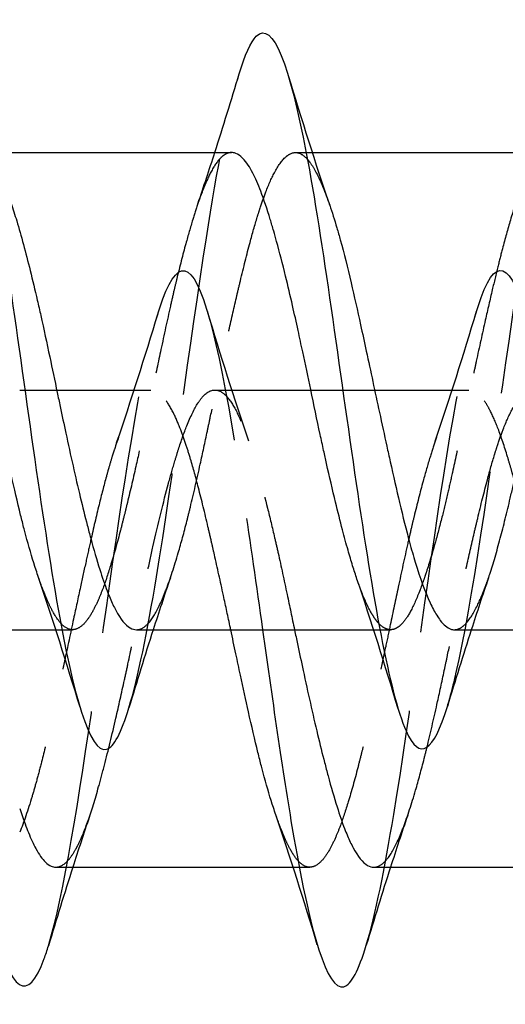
# Model space of a CAD drawing. Header units: millimetres. Extents: x -168 to 186, y -85 to 278.
# Tile 140 of 162: x 123.23 to 126.29, y 249.48 to 255.67. Entities that reach past the tile are written whole.
import ezdxf

# ---------------------------------------------------------------- set-up
doc = ezdxf.new("R2010")
doc.units = ezdxf.units.MM
doc.header["$LTSCALE"] = 10
doc.linetypes.add('ALLCAD_Strich', pattern=[0.2, 0.15, -0.05])
doc.layers.add('BESCH_KONT_sich_schn_grun_2d', color=10, linetype='Continuous')

msp = doc.modelspace()

# ---------------------------------------------------------------- linework, layer by layer
at = {"layer": 'BESCH_KONT_sich_schn_grun_2d', "linetype": 'Continuous'}
for p, q in [((123.0717, 254.831), (124.564, 254.831)), ((125.0333, 254.831), (125.0333, 254.831)), ((125.0716, 254.831), (126.5648, 254.831)), ((123.2643, 253.338), (123.2643, 253.338)), ((125.2638, 253.338), (125.2639, 253.338)), ((121.9654, 251.831), (123.4589, 251.831)), ((123.4973, 251.831), (123.4973, 251.831)), ((123.9666, 251.831), (125.4581, 251.831)), ((125.4979, 251.831), (125.4979, 251.831)), ((125.966, 251.831), (127.4578, 251.831)), ((123.4584, 250.338), (124.9519, 250.338)), ((124.9903, 250.338), (124.9903, 250.338)), ((125.4596, 250.338), (126.9511, 250.338))]:
    msp.add_line(p, q, dxfattribs=at)
at = {"layer": 'BESCH_KONT_sich_schn_grun_2d', "linetype": 'ALLCAD_Strich'}
for p, q in [((124.9666, 254.831), (125.0333, 254.831)), ((125.0333, 254.831), (125.0716, 254.831)), ((123.2313, 253.338), (123.2643, 253.338)), ((123.2643, 253.338), (124.0568, 253.338)), ((124.4588, 253.338), (125.2638, 253.338)), ((125.2639, 253.338), (126.057, 253.338)), ((123.4589, 251.831), (123.4973, 251.831)), ((123.4973, 251.831), (123.5635, 251.831)), ((125.4581, 251.831), (125.4979, 251.831)), ((125.4979, 251.831), (125.5647, 251.831)), ((124.9519, 250.338), (124.9903, 250.338)), ((124.9903, 250.338), (125.0565, 250.338))]:
    msp.add_line(p, q, dxfattribs=at)
at = {"layer": 'BESCH_KONT_sich_schn_grun_2d', "linetype": 'Continuous'}
for points, knots in [([(124.6125, 255.3262), (124.6483, 255.4445), (124.6841, 255.526), (124.7198, 255.5617), (124.8245, 255.6662), (124.9292, 255.3785), (125.0339, 254.8277), (125.1386, 254.277), (125.2433, 253.463), (125.348, 252.7511), (125.4527, 252.0391), (125.5573, 251.4292), (125.662, 251.1947), (125.7487, 251.0005), (125.8354, 251.0639), (125.9221, 251.3489)], [10.516159, 10.516159, 10.516159, 10.516159, 10.853312, 10.853312, 10.853312, 11.839976, 11.839976, 11.839976, 12.826641, 12.826641, 12.826641, 13.813306, 13.813306, 13.813306, 14.630449, 14.630449, 14.630449, 14.630449]), ([(122.6087, 255.3128), (122.6843, 255.5613), (122.7598, 255.6463), (122.8354, 255.5298), (122.9401, 255.3684), (123.0448, 254.8203), (123.1495, 254.1316), (123.2542, 253.4428), (123.3589, 252.6134), (123.4636, 252.0153), (123.5683, 251.4171), (123.6729, 251.0503), (123.7776, 251.0792), (123.8246, 251.0922), (123.8716, 251.1848), (123.9185, 251.3399)], [4.220873, 4.220873, 4.220873, 4.220873, 4.933323, 4.933323, 4.933323, 5.919988, 5.919988, 5.919988, 6.906653, 6.906653, 6.906653, 7.893318, 7.893318, 7.893318, 8.335858, 8.335858, 8.335858, 8.335858]), ([(123.3498, 252.1596), (123.3447, 252.1746), (123.3396, 252.19), (123.3154, 252.2644), (123.2963, 252.3289), (123.2712, 252.4204), (123.2652, 252.443), (123.2518, 252.4941), (123.2446, 252.5228), (123.2172, 252.6331), (123.1974, 252.7187), (123.1608, 252.8823), (123.1441, 252.9592), (123.1177, 253.0822), (123.1081, 253.1274), (123.0869, 253.2272), (123.0753, 253.2818), (123.0491, 253.4046), (123.0345, 253.4727), (123.001, 253.6273), (122.982, 253.7132), (122.9571, 253.8237), (122.951, 253.8503), (122.9376, 253.9089), (122.9303, 253.9406), (122.9029, 254.0578), (122.883, 254.1397), (122.8465, 254.2801), (122.8301, 254.3399), (122.8039, 254.4277), (122.7942, 254.4584), (122.7729, 254.5226), (122.7612, 254.5553), (122.7347, 254.6235), (122.7199, 254.6573), (122.6866, 254.7237), (122.6681, 254.7537), (122.6435, 254.7842), (122.6375, 254.7909), (122.6243, 254.8041), (122.6171, 254.8101), (122.5945, 254.8257), (122.5792, 254.831), (122.5638, 254.831)], [6.1771282, 6.1771282, 6.1771282, 6.1771282, 6.1844826, 6.1844826, 6.2117356, 6.2117356, 6.2203934, 6.2203934, 6.2309258, 6.2309258, 6.2600441, 6.2600441, 6.2845221, 6.2845221, 6.298554, 6.298554, 6.3153319, 6.3153319, 6.3362675, 6.3362675, 6.363306, 6.363306, 6.371989, 6.371989, 6.3826022, 6.3826022, 6.4117861, 6.4117861, 6.4359703, 6.4359703, 6.450018, 6.450018, 6.4669359, 6.4669359, 6.488187, 6.488187, 6.5145943, 6.5145943, 6.5232848, 6.5232848, 6.5336306, 6.5336306, 6.5560788, 6.5560788, 6.5560788, 6.5560788]), ([(125.3532, 252.1491), (125.3441, 252.1757), (125.335, 252.2039), (125.3163, 252.2645), (125.3067, 252.2972), (125.2855, 252.372), (125.2739, 252.4147), (125.2477, 252.5145), (125.2331, 252.5726), (125.1996, 252.7109), (125.1806, 252.7923), (125.1556, 252.9032), (125.1496, 252.9303), (125.1363, 252.9908), (125.129, 253.0243), (125.1017, 253.1513), (125.0818, 253.2459), (125.0453, 253.4204), (125.0286, 253.5), (125.0022, 253.6236), (124.9926, 253.6683), (124.9714, 253.7653), (124.9598, 253.8174), (124.9336, 253.932), (124.9191, 253.9939), (124.8855, 254.1307), (124.8665, 254.2041), (124.8416, 254.2946), (124.8355, 254.3161), (124.8222, 254.3625), (124.8149, 254.3871), (124.7876, 254.4767), (124.7678, 254.5359), (124.7312, 254.6312), (124.7145, 254.6693), (124.6882, 254.7202), (124.6786, 254.7369), (124.6573, 254.7691), (124.6457, 254.7838), (124.6196, 254.8103), (124.605, 254.8205), (124.5816, 254.8293), (124.5728, 254.831), (124.564, 254.831)], [5.2102869, 5.2102869, 5.2102869, 5.2102869, 5.2235845, 5.2235845, 5.2376103, 5.2376103, 5.2543837, 5.2543837, 5.2753106, 5.2753106, 5.3023778, 5.3023778, 5.3110479, 5.3110479, 5.3215761, 5.3215761, 5.3506792, 5.3506792, 5.3751389, 5.3751389, 5.3891649, 5.3891649, 5.4059383, 5.4059383, 5.4268653, 5.4268653, 5.4539323, 5.4539323, 5.4626027, 5.4626027, 5.4731331, 5.4731331, 5.5022385, 5.5022385, 5.526691, 5.526691, 5.5407176, 5.5407176, 5.5574948, 5.5574948, 5.5784301, 5.5784301, 5.5909526, 5.5909526, 5.5909526, 5.5909526]), ([(123.1773, 254.5113), (123.189, 254.4769), (123.2008, 254.4401), (123.2407, 254.3082), (123.2689, 254.2033), (123.3124, 254.029), (123.3274, 253.9665), (123.3496, 253.8706), (123.3569, 253.8386), (123.3831, 253.7215), (123.4019, 253.6344), (123.4363, 253.472), (123.4519, 253.3973), (123.4737, 253.2933), (123.4799, 253.264), (123.4978, 253.1787), (123.5097, 253.123), (123.5517, 252.9276), (123.5821, 252.7918), (123.6273, 252.6035), (123.6419, 252.5447), (123.6638, 252.4603), (123.671, 252.4328), (123.6974, 252.3353), (123.7162, 252.2696), (123.7507, 252.1604), (123.7663, 252.1151), (123.788, 252.0585), (123.7942, 252.0432), (123.8121, 252.0009), (123.8239, 251.9758), (123.8659, 251.8973), (123.8962, 251.8599), (123.9401, 251.8348), (123.9534, 251.831), (123.9666, 251.831)], [0.6940384, 0.6940384, 0.6940384, 0.6940384, 0.7111401, 0.7111401, 0.7517697, 0.7517697, 0.7731299, 0.7731299, 0.7836052, 0.7836052, 0.8110054, 0.8110054, 0.8339203, 0.8339203, 0.8429026, 0.8429026, 0.8601131, 0.8601131, 0.9037635, 0.9037635, 0.9246347, 0.9246347, 0.9350724, 0.9350724, 0.9626465, 0.9626465, 0.9854881, 0.9854881, 0.9944536, 0.9944536, 1.0116415, 1.0116415, 1.0552543, 1.0552543, 1.0741953, 1.0741953, 1.0741953, 1.0741953]), ([(125.1816, 254.5002), (125.1966, 254.4564), (125.2117, 254.4088), (125.2339, 254.333), (125.2412, 254.3075), (125.2712, 254.198), (125.2937, 254.1078), (125.3361, 253.9275), (125.3559, 253.8392), (125.3878, 253.6938), (125.3997, 253.6387), (125.4391, 253.4555), (125.4667, 253.3259), (125.5099, 253.1259), (125.5253, 253.0552), (125.5479, 252.9525), (125.5551, 252.9197), (125.5821, 252.7985), (125.6016, 252.7124), (125.642, 252.5419), (125.6629, 252.4585), (125.6958, 252.3374), (125.7077, 252.2955), (125.7506, 252.1542), (125.7818, 252.0682), (125.8273, 251.9705), (125.8414, 251.944), (125.8628, 251.9099), (125.8701, 251.8993), (125.8994, 251.861), (125.9211, 251.8427), (125.9506, 251.8323), (125.9583, 251.831), (125.966, 251.831)], [1.6603575, 1.6603575, 1.6603575, 1.6603575, 1.6818292, 1.6818292, 1.6922624, 1.6922624, 1.7252293, 1.7252293, 1.7542947, 1.7542947, 1.7716429, 1.7716429, 1.8112969, 1.8112969, 1.8332653, 1.8332653, 1.8436923, 1.8436923, 1.8722085, 1.8722085, 1.9028288, 1.9028288, 1.9202219, 1.9202219, 1.9650059, 1.9650059, 1.9851603, 1.9851603, 1.9956315, 1.9956315, 2.0274904, 2.0274904, 2.0387603, 2.0387603, 2.0387603, 2.0387603]), ([(122.7591, 251.831), (122.8635, 251.0934), (122.9678, 250.3628), (123.0722, 249.9586), (123.1769, 249.5531), (123.2816, 249.476), (123.3862, 249.7643), (123.3949, 249.788), (123.4035, 249.8142), (123.4121, 249.8427)], [0.003111, 0.003111, 0.003111, 0.003111, 0.986665, 0.986665, 0.986665, 1.973329, 1.973329, 1.973329, 2.054535, 2.054535, 2.054535, 2.054535]), ([(124.8428, 250.6666), (124.8377, 250.6816), (124.8326, 250.697), (124.8084, 250.7714), (124.7893, 250.8359), (124.7642, 250.9274), (124.7582, 250.95), (124.7448, 251.0011), (124.7376, 251.0298), (124.7102, 251.1401), (124.6904, 251.2257), (124.6538, 251.3893), (124.6371, 251.4662), (124.6107, 251.5892), (124.6011, 251.6344), (124.5808, 251.7301), (124.57, 251.7805), (124.5593, 251.831)], [6.1771282, 6.1771282, 6.1771282, 6.1771282, 6.1844826, 6.1844826, 6.2117356, 6.2117356, 6.2203934, 6.2203934, 6.2309258, 6.2309258, 6.2600441, 6.2600441, 6.2845221, 6.2845221, 6.298554, 6.298554, 6.3140581, 6.3140581, 6.3140581, 6.3140581]), ([(124.7593, 251.831), (124.8251, 251.365), (124.8908, 250.898), (124.9566, 250.5223), (125.0613, 249.9241), (125.1659, 249.5573), (125.2706, 249.5862), (125.3176, 249.5992), (125.3646, 249.6918), (125.4115, 249.8469)], [6.286895, 6.286895, 6.286895, 6.286895, 6.906653, 6.906653, 6.906653, 7.893318, 7.893318, 7.893318, 8.335858, 8.335858, 8.335858, 8.335858]), ([(124.9603, 251.831), (124.9604, 251.8305), (124.9605, 251.83), (124.9667, 251.8003), (124.9729, 251.771), (124.9908, 251.6857), (125.0027, 251.63), (125.0447, 251.4346), (125.0751, 251.2988), (125.1203, 251.1105), (125.1349, 251.0517), (125.1568, 250.9673), (125.164, 250.9398), (125.1904, 250.8423), (125.2092, 250.7766), (125.2437, 250.6674), (125.2593, 250.6221), (125.281, 250.5655), (125.2872, 250.5502), (125.3051, 250.5079), (125.3169, 250.4828), (125.3589, 250.4043), (125.3892, 250.3669), (125.4331, 250.3418), (125.4464, 250.338), (125.4596, 250.338)], [0.8337735, 0.8337735, 0.8337735, 0.8337735, 0.8339203, 0.8339203, 0.8429026, 0.8429026, 0.8601131, 0.8601131, 0.9037635, 0.9037635, 0.9246347, 0.9246347, 0.9350724, 0.9350724, 0.9626465, 0.9626465, 0.9854881, 0.9854881, 0.9944536, 0.9944536, 1.0116415, 1.0116415, 1.0552543, 1.0552543, 1.0741953, 1.0741953, 1.0741953, 1.0741953]), ([(123.2314, 250.7062), (123.2426, 250.672), (123.2538, 250.6399), (123.2721, 250.591), (123.2792, 250.5728), (123.3019, 250.5174), (123.3173, 250.4839), (123.353, 250.4181), (123.373, 250.3894), (123.4052, 250.358), (123.4173, 250.3494), (123.4391, 250.3401), (123.4487, 250.338), (123.4584, 250.338)], [0.0000037, 0.0000037, 0.0000037, 0.0000037, 0.0159711, 0.0159711, 0.0261693, 0.0261693, 0.0487218, 0.0487218, 0.0781866, 0.0781866, 0.0958446, 0.0958446, 0.1097994, 0.1097994, 0.1097994, 0.1097994])]:
    msp.add_open_spline(points, degree=3, knots=knots, dxfattribs=at)
at = {"layer": 'BESCH_KONT_sich_schn_grun_2d', "linetype": 'ALLCAD_Strich'}
for points, knots in [([(123.9185, 251.3399), (123.9762, 251.5306), (124.034, 251.8157), (124.0917, 252.1631), (124.1964, 252.7932), (124.3011, 253.6286), (124.4058, 254.2947), (124.4747, 254.7331), (124.5436, 255.0981), (124.6125, 255.3262)], [8.335858, 8.335858, 8.335858, 8.335858, 8.879982, 8.879982, 8.879982, 9.866647, 9.866647, 9.866647, 10.516159, 10.516159, 10.516159, 10.516159]), ([(125.9221, 251.3489), (125.9401, 251.4081), (125.9581, 251.4768), (125.9761, 251.5546), (126.0808, 252.008), (126.1855, 252.7736), (126.2902, 253.5081), (126.3949, 254.2426), (126.4995, 254.9459), (126.6042, 255.3027), (126.6059, 255.3085), (126.6077, 255.3143), (126.6094, 255.32)], [14.630449, 14.630449, 14.630449, 14.630449, 14.79997, 14.79997, 14.79997, 15.786635, 15.786635, 15.786635, 16.7733, 16.7733, 16.7733, 16.78948, 16.78948, 16.78948, 16.78948]), ([(124.564, 254.831), (124.5539, 254.831), (124.5437, 254.8288), (124.5275, 254.8216), (124.5215, 254.8182), (124.5081, 254.8088), (124.5009, 254.8025), (124.4736, 254.7744), (124.4537, 254.745), (124.4171, 254.6756), (124.4005, 254.6381), (124.3741, 254.5706), (124.3645, 254.5443), (124.3433, 254.4828), (124.3317, 254.447), (124.3055, 254.3617), (124.291, 254.3111), (124.2574, 254.1882), (124.2384, 254.1142), (124.2134, 254.0115), (124.2074, 253.9862), (124.1941, 253.9295), (124.1868, 253.8979), (124.1595, 253.7773), (124.1396, 253.6857), (124.1031, 253.5138), (124.0864, 253.4343), (124.06, 253.3089), (124.0504, 253.2632), (124.0292, 253.1632), (124.0176, 253.109), (123.9914, 252.9884), (123.9769, 252.9223), (123.9433, 252.7741), (123.9243, 252.6931), (123.8994, 252.5908), (123.8933, 252.5664), (123.88, 252.5132), (123.8727, 252.4846), (123.8453, 252.3797), (123.8255, 252.308), (123.789, 252.188), (123.7723, 252.1379), (123.746, 252.0672), (123.7364, 252.0431), (123.7151, 251.9942), (123.7035, 251.9702), (123.6773, 251.9224), (123.6627, 251.9002), (123.6292, 251.8597), (123.6103, 251.8444), (123.5854, 251.8342), (123.5793, 251.8326), (123.566, 251.8307), (123.5588, 251.8308), (123.5315, 251.8356), (123.5116, 251.8481), (123.491, 251.8703), (123.4903, 251.8711), (123.4895, 251.8719)], [5.5909526, 5.5909526, 5.5909526, 5.5909526, 5.6054799, 5.6054799, 5.6141509, 5.6141509, 5.6246764, 5.6246764, 5.6537761, 5.6537761, 5.6782417, 5.6782417, 5.6922665, 5.6922665, 5.7090358, 5.7090358, 5.7299535, 5.7299535, 5.7570413, 5.7570413, 5.76571, 5.76571, 5.7762376, 5.7762376, 5.8053416, 5.8053416, 5.8298068, 5.8298068, 5.8438332, 5.8438332, 5.8606056, 5.8606056, 5.8815299, 5.8815299, 5.9086017, 5.9086017, 5.9172732, 5.9172732, 5.9278148, 5.9278148, 5.9569313, 5.9569313, 5.9813491, 5.9813491, 5.9953788, 5.9953788, 6.0121747, 6.0121747, 6.0331514, 6.0331514, 6.0601155, 6.0601155, 6.0687898, 6.0687898, 6.0792941, 6.0792941, 6.1083687, 6.1083687, 6.1094875, 6.1094875, 6.1094875, 6.1094875]), ([(123.9666, 251.831), (123.9679, 251.831), (123.9693, 251.831), (123.9779, 251.8315), (123.9852, 251.8331), (124.0115, 251.8431), (124.0303, 251.8583), (124.0722, 251.9097), (124.0952, 251.9497), (124.1303, 252.0267), (124.1422, 252.0556), (124.179, 252.1525), (124.2039, 252.2289), (124.2471, 252.3768), (124.2653, 252.4436), (124.2906, 252.5428), (124.2979, 252.5719), (124.326, 252.6876), (124.3467, 252.7783), (124.3824, 252.9403), (124.3973, 253.0098), (124.4183, 253.1086), (124.4244, 253.137), (124.4423, 253.2218), (124.4542, 253.2782), (124.4932, 253.4623), (124.5204, 253.5892), (124.5645, 253.7875), (124.5812, 253.8608), (124.6051, 253.9629), (124.6123, 253.9935), (124.6401, 254.1093), (124.6603, 254.1905), (124.6957, 254.3225), (124.7108, 254.3756), (124.732, 254.4447), (124.738, 254.4638), (124.756, 254.5185), (124.7679, 254.5522), (124.799, 254.6331), (124.8182, 254.6758), (124.8616, 254.755), (124.8857, 254.7872), (124.9169, 254.8131), (124.9242, 254.818), (124.9545, 254.8338), (124.9773, 254.8341), (125.0138, 254.8156), (125.0275, 254.8044), (125.0411, 254.7891)], [1.0741953, 1.0741953, 1.0741953, 1.0741953, 1.0761195, 1.0761195, 1.0865617, 1.0865617, 1.1140841, 1.1140841, 1.147867, 1.147867, 1.1652029, 1.1652029, 1.2010522, 1.2010522, 1.2269433, 1.2269433, 1.2373465, 1.2373465, 1.2675955, 1.2675955, 1.2895036, 1.2895036, 1.2983172, 1.2983172, 1.3156455, 1.3156455, 1.3547776, 1.3547776, 1.3785643, 1.3785643, 1.3889697, 1.3889697, 1.418627, 1.418627, 1.4407338, 1.4407338, 1.4495804, 1.4495804, 1.4669119, 1.4669119, 1.4946207, 1.4946207, 1.5289508, 1.5289508, 1.539358, 1.539358, 1.5727412, 1.5727412, 1.5927636, 1.5927636, 1.5927636, 1.5927636]), ([(126.5648, 254.831), (126.5609, 254.831), (126.5571, 254.8307), (126.5417, 254.828), (126.5301, 254.8231), (126.504, 254.8053), (126.4894, 254.7908), (126.4558, 254.7474), (126.4368, 254.7155), (126.4119, 254.6641), (126.4059, 254.6509), (126.3925, 254.6202), (126.3853, 254.6023), (126.3579, 254.5313), (126.3381, 254.4717), (126.3015, 254.3499), (126.2849, 254.2899), (126.2585, 254.1892), (126.2489, 254.1514), (126.2277, 254.0657), (126.2161, 254.0176), (126.1899, 253.9064), (126.1753, 253.8429), (126.1418, 253.6937), (126.1228, 253.6075), (126.0978, 253.4921), (126.0918, 253.464), (126.0785, 253.4016), (126.0712, 253.3674), (126.0439, 253.2383), (126.024, 253.1437), (125.9875, 252.9722), (125.9708, 252.8953), (125.9444, 252.7774), (125.9348, 252.7351), (125.9136, 252.6443), (125.902, 252.5962), (125.8758, 252.4914), (125.8613, 252.4357), (125.8277, 252.3147), (125.8087, 252.2514), (125.7838, 252.1756), (125.7777, 252.1578), (125.7644, 252.1197), (125.7571, 252.0998), (125.7298, 252.0285), (125.71, 251.9837), (125.6734, 251.9164), (125.6567, 251.8915), (125.6304, 251.8621), (125.6207, 251.8534), (125.5995, 251.8389), (125.5879, 251.834), (125.5618, 251.8295), (125.5472, 251.8317), (125.5185, 251.845), (125.5045, 251.8558), (125.4904, 251.8707)], [4.6258419, 4.6258419, 4.6258419, 4.6258419, 4.6314032, 4.6314032, 4.6481771, 4.6481771, 4.6691051, 4.6691051, 4.6961691, 4.6961691, 4.7048393, 4.7048393, 4.7153676, 4.7153676, 4.7444705, 4.7444705, 4.7689286, 4.7689286, 4.7829544, 4.7829544, 4.7997282, 4.7997282, 4.820656, 4.820656, 4.8477207, 4.8477207, 4.8563909, 4.8563909, 4.8669192, 4.8669192, 4.8960222, 4.8960222, 4.9204806, 4.9204806, 4.9345064, 4.9345064, 4.9512802, 4.9512802, 4.9722079, 4.9722079, 4.9992729, 4.9992729, 5.0079431, 5.0079431, 5.0184718, 5.0184718, 5.0475752, 5.0475752, 5.0720326, 5.0720326, 5.0860585, 5.0860585, 5.1028329, 5.1028329, 5.123762, 5.123762, 5.1438235, 5.1438235, 5.1438235, 5.1438235]), ([(125.966, 251.831), (125.9785, 251.831), (125.9911, 251.8346), (126.0157, 251.8486), (126.0276, 251.8585), (126.0632, 251.8973), (126.087, 251.9351), (126.1296, 252.0223), (126.1482, 252.067), (126.174, 252.1378), (126.1813, 252.1587), (126.2108, 252.2478), (126.2328, 252.3234), (126.2757, 252.4846), (126.2965, 252.5691), (126.3294, 252.7087), (126.3413, 252.7606), (126.3774, 252.9204), (126.4017, 253.0312), (126.4446, 253.2293), (126.4631, 253.3155), (126.4888, 253.4352), (126.496, 253.469), (126.5248, 253.6032), (126.546, 253.7023), (126.5886, 253.8955), (126.6099, 253.989), (126.6433, 254.1266), (126.6552, 254.174), (126.6916, 254.3121), (126.7161, 254.3966), (126.759, 254.5263), (126.7773, 254.5758), (126.8027, 254.6365), (126.8099, 254.6529), (126.8389, 254.7147), (126.8604, 254.7517), (126.9031, 254.8051), (126.9243, 254.8217), (126.9574, 254.8316), (126.9694, 254.8319), (127.0009, 254.8245), (127.0206, 254.8114), (127.0404, 254.79)], [2.0387603, 2.0387603, 2.0387603, 2.0387603, 2.0571761, 2.0571761, 2.0745207, 2.0745207, 2.1087566, 2.1087566, 2.1353158, 2.1353158, 2.145711, 2.145711, 2.177926, 2.177926, 2.2085137, 2.2085137, 2.225853, 2.225853, 2.2607461, 2.2607461, 2.2871543, 2.2871543, 2.2975494, 2.2975494, 2.3286026, 2.3286026, 2.3599157, 2.3599157, 2.3772527, 2.3772527, 2.4125376, 2.4125376, 2.4385389, 2.4385389, 2.448933, 2.448933, 2.4804162, 2.4804162, 2.5114581, 2.5114581, 2.5287965, 2.5287965, 2.5571224, 2.5571224, 2.5571224, 2.5571224]), ([(125.0412, 254.7891), (125.0479, 254.7816), (125.0547, 254.773), (125.0733, 254.7467), (125.0852, 254.7269), (125.125, 254.6514), (125.153, 254.5832), (125.1813, 254.5009), (125.1814, 254.5005), (125.1816, 254.5002)], [1.59277081, 1.59277081, 1.59277081, 1.59277081, 1.60263097, 1.60263097, 1.61997305, 1.61997305, 1.66018869, 1.66018869, 1.66035753, 1.66035753, 1.66035753, 1.66035753]), ([(123.4121, 249.8427), (123.5082, 250.1607), (123.6042, 250.766), (123.7003, 251.4312), (123.805, 252.156), (123.9097, 252.9519), (124.0144, 253.4624), (124.1191, 253.973), (124.2238, 254.1982), (124.3284, 254.0368), (124.4331, 253.8754), (124.5378, 253.3273), (124.6425, 252.6386), (124.6814, 252.3825), (124.7204, 252.1069), (124.7593, 251.831)], [2.054535, 2.054535, 2.054535, 2.054535, 2.959994, 2.959994, 2.959994, 3.946659, 3.946659, 3.946659, 4.933323, 4.933323, 4.933323, 5.919988, 5.919988, 5.919988, 6.286895, 6.286895, 6.286895, 6.286895]), ([(125.4115, 249.8469), (125.4692, 250.0376), (125.527, 250.3227), (125.5847, 250.6701), (125.6894, 251.3002), (125.7941, 252.1356), (125.8988, 252.8017), (126.0035, 253.4677), (126.1081, 253.9642), (126.2128, 254.0687), (126.3175, 254.1732), (126.4222, 253.8855), (126.5269, 253.3347), (126.6042, 252.928), (126.6815, 252.3777), (126.7588, 251.831)], [8.335858, 8.335858, 8.335858, 8.335858, 8.879982, 8.879982, 8.879982, 9.866647, 9.866647, 9.866647, 10.853312, 10.853312, 10.853312, 11.839976, 11.839976, 11.839976, 12.568631, 12.568631, 12.568631, 12.568631]), ([(124.5593, 251.831), (124.5584, 251.8351), (124.5575, 251.8393), (124.5421, 251.9116), (124.5275, 251.9797), (124.494, 252.1343), (124.475, 252.2202), (124.4501, 252.3307), (124.444, 252.3573), (124.4306, 252.4159), (124.4233, 252.4476), (124.3959, 252.5648), (124.376, 252.6467), (124.3395, 252.7871), (124.3231, 252.8469), (124.2969, 252.9347), (124.2872, 252.9654), (124.2659, 253.0296), (124.2542, 253.0623), (124.2277, 253.1305), (124.2129, 253.1643), (124.1796, 253.2307), (124.1611, 253.2607), (124.1365, 253.2912), (124.1305, 253.2979), (124.1173, 253.3111), (124.1101, 253.3171), (124.0831, 253.3357), (124.0634, 253.3406), (124.0266, 253.3333), (124.0096, 253.3233), (123.9831, 253.2976), (123.9736, 253.2865), (123.9528, 253.2579), (123.9415, 253.2397), (123.9162, 253.1933), (123.9022, 253.1639), (123.8679, 253.0828), (123.8475, 253.0272), (123.8218, 252.9482), (123.8164, 252.9311), (123.8041, 252.891), (123.7972, 252.8676), (123.7858, 252.8275), (123.7812, 252.8111), (123.7612, 252.7383), (123.7459, 252.6786), (123.713, 252.5444), (123.6955, 252.4691), (123.6681, 252.3483), (123.6585, 252.3048), (123.6372, 252.2082), (123.6256, 252.1549), (123.5994, 252.0341), (123.5848, 251.9663), (123.5513, 251.8102), (123.5323, 251.722), (123.5078, 251.6091), (123.5023, 251.5836), (123.4896, 251.5252), (123.4825, 251.4923), (123.4555, 251.369), (123.4359, 251.2807), (123.3994, 251.1236), (123.3827, 251.0541), (123.3561, 250.95), (123.3464, 250.9131), (123.3275, 250.8445), (123.3183, 250.8126), (123.2834, 250.6959), (123.2574, 250.6205), (123.2313, 250.5574)], [6.3140581, 6.3140581, 6.3140581, 6.3140581, 6.3153319, 6.3153319, 6.3362675, 6.3362675, 6.363306, 6.363306, 6.371989, 6.371989, 6.3826022, 6.3826022, 6.4117861, 6.4117861, 6.4359703, 6.4359703, 6.450018, 6.450018, 6.4669359, 6.4669359, 6.488187, 6.488187, 6.5145943, 6.5145943, 6.5232848, 6.5232848, 6.5336306, 6.5336306, 6.5625224, 6.5625224, 6.5874777, 6.5874777, 6.6013001, 6.6013001, 6.6176885, 6.6176885, 6.6377522, 6.6377522, 6.6668211, 6.6668211, 6.6745424, 6.6745424, 6.6845204, 6.6845204, 6.691142, 6.691142, 6.7135692, 6.7135692, 6.7393428, 6.7393428, 6.7534557, 6.7534557, 6.7702443, 6.7702443, 6.7911575, 6.7911575, 6.8182459, 6.8182459, 6.8261649, 6.8261649, 6.8365108, 6.8365108, 6.8652952, 6.8652952, 6.8898655, 6.8898655, 6.9040722, 6.9040722, 6.9172938, 6.9172938, 6.954529, 6.954529, 6.954529, 6.954529]), ([(123.4584, 250.338), (123.4614, 250.338), (123.4644, 250.3382), (123.4929, 250.342), (123.5185, 250.3596), (123.5566, 250.4063), (123.5689, 250.4246), (123.5883, 250.4584), (123.5954, 250.4717), (123.6223, 250.5266), (123.642, 250.575), (123.6838, 250.6935), (123.7059, 250.7651), (123.7403, 250.8875), (123.7524, 250.9327), (123.7884, 251.0721), (123.8124, 251.1714), (123.8546, 251.3533), (123.8726, 251.4334), (123.898, 251.5491), (123.9054, 251.5832), (123.9302, 251.6988), (123.9475, 251.7811), (123.9815, 251.943), (123.9981, 252.0223), (124.0211, 252.1302), (124.0274, 252.1597), (124.0458, 252.2446), (124.0578, 252.2993), (124.1024, 252.4969), (124.135, 252.6318), (124.1814, 252.8022), (124.1947, 252.849), (124.2153, 252.9173), (124.2226, 252.9408), (124.2476, 253.0186), (124.2651, 253.0685), (124.3062, 253.1717), (124.3296, 253.22), (124.365, 253.2747), (124.3768, 253.29), (124.4159, 253.3301), (124.4433, 253.3418), (124.4875, 253.3341), (124.504, 253.3253), (124.5277, 253.3043), (124.5349, 253.2967), (124.563, 253.263), (124.5836, 253.2285), (124.626, 253.1395), (124.6478, 253.0841), (124.6816, 252.9851), (124.6936, 252.9477), (124.7337, 252.8152), (124.7619, 252.7103), (124.8054, 252.536), (124.8204, 252.4735), (124.8426, 252.3776), (124.8499, 252.3456), (124.8761, 252.2285), (124.8949, 252.1414), (124.9292, 251.9794), (124.9447, 251.9053), (124.9603, 251.831)], [0.1097994, 0.1097994, 0.1097994, 0.1097994, 0.1141586, 0.1141586, 0.1507799, 0.1507799, 0.1684279, 0.1684279, 0.1785809, 0.1785809, 0.207307, 0.207307, 0.2397642, 0.2397642, 0.2573853, 0.2573853, 0.2919009, 0.2919009, 0.3176024, 0.3176024, 0.3282327, 0.3282327, 0.3534793, 0.3534793, 0.3778589, 0.3778589, 0.3870962, 0.3870962, 0.4046176, 0.4046176, 0.4515908, 0.4515908, 0.4706328, 0.4706328, 0.4811018, 0.4811018, 0.5067271, 0.5067271, 0.5411223, 0.5411223, 0.558324, 0.558324, 0.597748, 0.597748, 0.6213207, 0.6213207, 0.63168, 0.63168, 0.6618256, 0.6618256, 0.6937632, 0.6937632, 0.7111401, 0.7111401, 0.7517697, 0.7517697, 0.7731299, 0.7731299, 0.7836052, 0.7836052, 0.8110054, 0.8110054, 0.8337735, 0.8337735, 0.8337735, 0.8337735]), ([(126.5585, 251.831), (126.5573, 251.8366), (126.5561, 251.8422), (126.5383, 251.9274), (126.5216, 252.007), (126.4952, 252.1306), (126.4856, 252.1753), (126.4644, 252.2723), (126.4528, 252.3244), (126.4266, 252.439), (126.4121, 252.5009), (126.3785, 252.6377), (126.3595, 252.7111), (126.3346, 252.8016), (126.3285, 252.8231), (126.3152, 252.8695), (126.3079, 252.8941), (126.2806, 252.9837), (126.2608, 253.0429), (126.2242, 253.1382), (126.2075, 253.1763), (126.1812, 253.2272), (126.1716, 253.2439), (126.1503, 253.2761), (126.1387, 253.2908), (126.1126, 253.3173), (126.098, 253.3275), (126.0644, 253.3402), (126.0455, 253.3396), (126.0205, 253.3286), (126.0145, 253.3252), (126.0011, 253.3158), (125.9939, 253.3095), (125.9666, 253.2814), (125.9467, 253.252), (125.9101, 253.1826), (125.8935, 253.1451), (125.8671, 253.0776), (125.8575, 253.0513), (125.8363, 252.9898), (125.8247, 252.954), (125.7985, 252.8687), (125.784, 252.8181), (125.7504, 252.6952), (125.7314, 252.6212), (125.7064, 252.5185), (125.7004, 252.4932), (125.6871, 252.4365), (125.6798, 252.4049), (125.6525, 252.2843), (125.6326, 252.1927), (125.5961, 252.0208), (125.5794, 251.9413), (125.553, 251.8159), (125.5434, 251.7702), (125.5222, 251.6702), (125.5106, 251.616), (125.4844, 251.4954), (125.4699, 251.4293), (125.4363, 251.2811), (125.4173, 251.2001), (125.3924, 251.0978), (125.3863, 251.0734), (125.373, 251.0202), (125.3657, 250.9916), (125.3383, 250.8867), (125.3185, 250.815), (125.282, 250.695), (125.2653, 250.6449), (125.239, 250.5742), (125.2294, 250.5501), (125.2081, 250.5012), (125.1965, 250.4772), (125.1703, 250.4294), (125.1557, 250.4072), (125.1222, 250.3667), (125.1033, 250.3514), (125.0784, 250.3412), (125.0723, 250.3396), (125.059, 250.3377), (125.0518, 250.3378), (125.0245, 250.3426), (125.0046, 250.3551), (124.984, 250.3773), (124.9833, 250.3781), (124.9825, 250.3789)], [5.3489661, 5.3489661, 5.3489661, 5.3489661, 5.3506792, 5.3506792, 5.3751389, 5.3751389, 5.3891649, 5.3891649, 5.4059383, 5.4059383, 5.4268653, 5.4268653, 5.4539323, 5.4539323, 5.4626027, 5.4626027, 5.4731331, 5.4731331, 5.5022385, 5.5022385, 5.526691, 5.526691, 5.5407176, 5.5407176, 5.5574948, 5.5574948, 5.5784301, 5.5784301, 5.6054799, 5.6054799, 5.6141509, 5.6141509, 5.6246764, 5.6246764, 5.6537761, 5.6537761, 5.6782417, 5.6782417, 5.6922665, 5.6922665, 5.7090358, 5.7090358, 5.7299535, 5.7299535, 5.7570413, 5.7570413, 5.76571, 5.76571, 5.7762376, 5.7762376, 5.8053416, 5.8053416, 5.8298068, 5.8298068, 5.8438332, 5.8438332, 5.8606056, 5.8606056, 5.8815299, 5.8815299, 5.9086017, 5.9086017, 5.9172732, 5.9172732, 5.9278148, 5.9278148, 5.9569313, 5.9569313, 5.9813491, 5.9813491, 5.9953788, 5.9953788, 6.0121747, 6.0121747, 6.0331514, 6.0331514, 6.0601155, 6.0601155, 6.0687898, 6.0687898, 6.0792941, 6.0792941, 6.1083687, 6.1083687, 6.1094875, 6.1094875, 6.1094875, 6.1094875]), ([(125.4596, 250.338), (125.4609, 250.338), (125.4623, 250.338), (125.4709, 250.3385), (125.4782, 250.3401), (125.5045, 250.3501), (125.5233, 250.3653), (125.5652, 250.4167), (125.5882, 250.4567), (125.6233, 250.5337), (125.6352, 250.5626), (125.672, 250.6595), (125.6969, 250.7359), (125.7401, 250.8838), (125.7583, 250.9506), (125.7836, 251.0498), (125.7909, 251.0789), (125.819, 251.1946), (125.8397, 251.2853), (125.8754, 251.4473), (125.8903, 251.5168), (125.9113, 251.6156), (125.9174, 251.644), (125.9353, 251.7288), (125.9472, 251.7852), (125.9862, 251.9693), (126.0134, 252.0962), (126.0575, 252.2945), (126.0742, 252.3678), (126.0981, 252.4699), (126.1053, 252.5005), (126.1331, 252.6163), (126.1533, 252.6975), (126.1887, 252.8295), (126.2038, 252.8826), (126.225, 252.9517), (126.231, 252.9708), (126.249, 253.0255), (126.2609, 253.0592), (126.292, 253.1401), (126.3112, 253.1828), (126.3546, 253.262), (126.3787, 253.2942), (126.4099, 253.3201), (126.4172, 253.325), (126.4475, 253.3408), (126.4703, 253.3411), (126.5136, 253.3192), (126.5339, 253.2994), (126.5663, 253.2537), (126.5782, 253.2339), (126.618, 253.1584), (126.646, 253.0902), (126.6894, 252.9641), (126.7045, 252.9162), (126.7269, 252.84), (126.7342, 252.8145), (126.7642, 252.705), (126.7867, 252.6148), (126.8291, 252.4345), (126.8489, 252.3462), (126.8808, 252.2008), (126.8927, 252.1457), (126.9231, 252.0043), (126.9416, 251.9177), (126.9602, 251.831)], [1.0741953, 1.0741953, 1.0741953, 1.0741953, 1.0761195, 1.0761195, 1.0865617, 1.0865617, 1.1140841, 1.1140841, 1.147867, 1.147867, 1.1652029, 1.1652029, 1.2010522, 1.2010522, 1.2269433, 1.2269433, 1.2373465, 1.2373465, 1.2675955, 1.2675955, 1.2895036, 1.2895036, 1.2983172, 1.2983172, 1.3156455, 1.3156455, 1.3547776, 1.3547776, 1.3785643, 1.3785643, 1.3889697, 1.3889697, 1.418627, 1.418627, 1.4407338, 1.4407338, 1.4495804, 1.4495804, 1.4669119, 1.4669119, 1.4946207, 1.4946207, 1.5289508, 1.5289508, 1.539358, 1.539358, 1.5727412, 1.5727412, 1.602631, 1.602631, 1.6199731, 1.6199731, 1.6601887, 1.6601887, 1.6818292, 1.6818292, 1.6922624, 1.6922624, 1.7252293, 1.7252293, 1.7542947, 1.7542947, 1.7716429, 1.7716429, 1.798291, 1.798291, 1.798291, 1.798291]), ([(123.4895, 251.872), (123.4735, 251.8896), (123.4576, 251.913), (123.432, 251.9589), (123.4223, 251.9781), (123.4012, 252.0241), (123.3896, 252.0518), (123.3686, 252.1063), (123.3592, 252.1322), (123.3498, 252.1596)], [6.10949207, 6.10949207, 6.10949207, 6.10949207, 6.13288896, 6.13288896, 6.14690609, 6.14690609, 6.16364103, 6.16364103, 6.17712816, 6.17712816, 6.17712816, 6.17712816]), ([(125.4904, 251.8707), (125.4855, 251.8759), (125.4806, 251.8816), (125.4697, 251.8955), (125.4637, 251.904), (125.4503, 251.9244), (125.4431, 251.9367), (125.4157, 251.9871), (125.3959, 252.0323), (125.3684, 252.1054), (125.3608, 252.1267), (125.3532, 252.1491)], [5.14383368, 5.14383368, 5.14383368, 5.14383368, 5.15082434, 5.15082434, 5.15949474, 5.15949474, 5.1700228, 5.1700228, 5.19912555, 5.19912555, 5.21028686, 5.21028686, 5.21028686, 5.21028686]), ([(124.9825, 250.379), (124.9665, 250.3966), (124.9506, 250.42), (124.925, 250.4659), (124.9153, 250.4851), (124.8942, 250.5311), (124.8826, 250.5588), (124.8616, 250.6133), (124.8522, 250.6392), (124.8428, 250.6666)], [6.10949207, 6.10949207, 6.10949207, 6.10949207, 6.13288896, 6.13288896, 6.14690609, 6.14690609, 6.16364103, 6.16364103, 6.17712816, 6.17712816, 6.17712816, 6.17712816])]:
    msp.add_open_spline(points, degree=3, knots=knots, dxfattribs=at)
at = {"layer": 'BESCH_KONT_sich_schn_grun_2d', "linetype": 'Continuous'}
for points in [[(124.4588, 254.831), (124.5115, 254.995), (124.5624, 255.1605), (124.6125, 255.3262)], [(124.9207, 255.3146), (125.0041, 255.0402), (125.0902, 254.7662), (125.1816, 254.5002)], [(125.0411, 254.7891), (125.0412, 254.7891), (125.0412, 254.7891), (125.0412, 254.7891)], [(123.6108, 251.3435), (123.5275, 251.6183), (123.4414, 251.8927), (123.3498, 252.1596)], [(125.6121, 251.3337), (125.5293, 251.608), (125.4442, 251.8818), (125.3532, 252.1491)], [(123.4895, 251.8719), (123.4895, 251.872), (123.4895, 251.872), (123.4895, 251.872)], [(124.0712, 251.831), (124.0189, 251.6684), (123.9683, 251.5042), (123.9185, 251.3399)], [(125.4904, 251.8707), (125.4904, 251.8707), (125.4904, 251.8707), (125.4904, 251.8707)], [(126.0725, 251.831), (126.0212, 251.6716), (125.9712, 251.5104), (125.9221, 251.3489)], [(125.1038, 249.8505), (125.0205, 250.1253), (124.9344, 250.3997), (124.8428, 250.6666)], [(123.5656, 250.338), (123.5131, 250.174), (123.4622, 250.0085), (123.4121, 249.8427)], [(124.9825, 250.3789), (124.9825, 250.379), (124.9825, 250.379), (124.9825, 250.379)], [(125.5642, 250.338), (125.5119, 250.1754), (125.4613, 250.0112), (125.4115, 249.8469)]]:
    msp.add_open_spline(points, degree=3, dxfattribs=at)
at = {"layer": 'BESCH_KONT_sich_schn_grun_2d', "linetype": 'ALLCAD_Strich'}
for points in [[(124.3523, 254.509), (124.3887, 254.6153), (124.4241, 254.7228), (124.4588, 254.831)], [(123.8414, 253.0073), (123.9324, 253.2726), (124.0184, 253.546), (124.1017, 253.8198)], [(124.4106, 253.8352), (124.4935, 253.5604), (124.579, 253.286), (124.6703, 253.0183)], [(125.8453, 253.016), (125.9368, 253.2836), (126.0224, 253.5582), (126.1055, 253.8332)], [(124.1792, 252.1568), (124.1424, 252.0493), (124.1064, 251.9405), (124.0712, 251.831)], [(126.1809, 252.158), (126.144, 252.0502), (126.108, 251.941), (126.0725, 251.831)], [(123.6706, 250.6564), (123.6348, 250.5511), (123.5998, 250.4449), (123.5656, 250.338)], [(125.6722, 250.6638), (125.6354, 250.5563), (125.5994, 250.4475), (125.5642, 250.338)]]:
    msp.add_open_spline(points, degree=3, dxfattribs=at)

doc.saveas('drawing.dxf')
